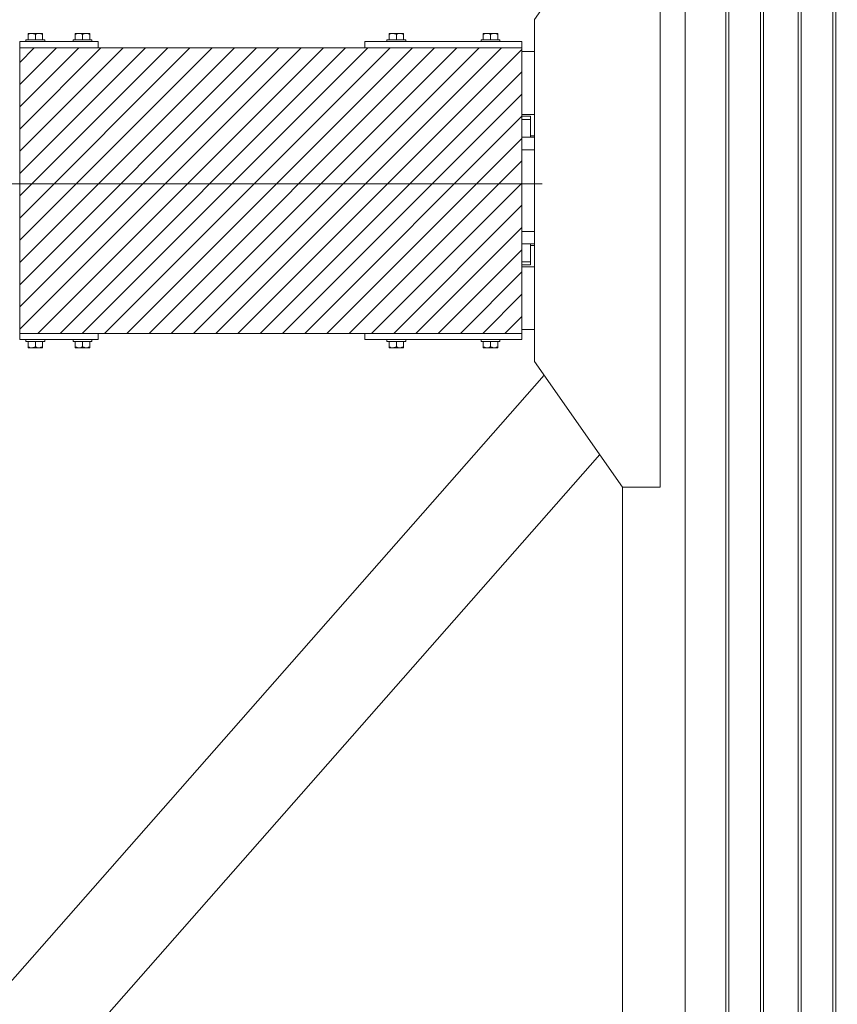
# Model space of a CAD drawing. Header units: millimetres. Extents: x 53746 to 116821, y -810352 to -765802.
# Tile 39 of 256: x 65676 to 66979, y -787502 to -785933. Entities that reach past the tile are written whole.
import ezdxf

# ---------------------------------------------------------------- set-up
doc = ezdxf.new("R2010")
doc.units = ezdxf.units.MM
doc.header["$MEASUREMENT"] = 0
doc.linetypes.add('DGN Style 4', pattern=[2290.3517185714, 1144.460571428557, -572.2302857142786, 1.430575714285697, -572.2302857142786])
for name, color, linetype, lineweight in [('Main Cradle', 7, 'Continuous', 0), ('Main Cradle Blocks', 7, 'Continuous', 0), ('Main Cradle Rails', 7, 'Continuous', 0)]:
    doc.layers.add(name, color=color, linetype=linetype, lineweight=lineweight)

# ---------------------------------------------------------------- blocks, each defined once
blk = doc.blocks.new('*U57')
at = {"linetype": 'Continuous', "lineweight": 0}
h = blk.add_hatch(dxfattribs=at)
h.set_pattern_fill('HATCH', color=30, style=0, pattern_type=2)
h.set_pattern_definition([(45, (-19208.822065, 1772.780601), (-17.71895608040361, 17.71895608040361), [])])
h.paths.add_polyline_path([(-19606.64426368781, 1993.479758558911), (-19606.64426368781, 1959.479734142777), (-19606.64426368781, 1954.866341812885), (-19606.64426368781, 1904.479734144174), (-19606.64426368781, 1899.47973414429), (-19606.64426368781, 1844.479734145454), (-19606.64426368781, 1839.479734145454), (-19606.64426368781, 1789.093126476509), (-19606.64426368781, 1784.479734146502), (-19606.64426368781, 1750.479758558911), (-19606.64426368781, 1650.479758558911), (-19606.64426368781, 1644.479722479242), (-19481.64426368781, 1644.479722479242), (-19056.64426368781, 1644.479722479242), (-18806.64426368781, 1644.479722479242), (-18806.64426368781, 1650.479758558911), (-18806.64426368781, 1750.479758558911), (-18806.64426368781, 1753.479758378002), (-18806.64426368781, 1758.479758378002), (-18806.64426368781, 1786.979756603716), (-18806.64426368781, 1806.979756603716), (-18806.64426368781, 1936.979781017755), (-18806.64426368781, 1956.979781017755), (-18806.64426368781, 1985.479758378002), (-18806.64426368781, 1990.479758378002), (-18806.64426368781, 1993.479758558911), (-18806.64426368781, 2093.479758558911), (-18806.64426368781, 2099.479758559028), (-19056.64426368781, 2099.479758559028), (-19481.64426368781, 2099.479758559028), (-19606.64426368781, 2099.479758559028), (-19606.64426368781, 2093.479758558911)])
at = {"color": 1, "linetype": 'DGN Style 4', "lineweight": 0}
blk.add_line((-26789.61417514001, 1882.86579207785), (27651.00597095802, 1882.86579207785), dxfattribs=at)
at = {"color": 30, "linetype": 'Continuous', "lineweight": 0, "flags": 128}
blk.add_lwpolyline([(-19606.64426368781, 1993.479758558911), (-19606.64426368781, 1959.479734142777), (-19606.64426368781, 1954.866341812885), (-19606.64426368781, 1904.479734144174), (-19606.64426368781, 1899.47973414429), (-19606.64426368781, 1844.479734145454), (-19606.64426368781, 1839.479734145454), (-19606.64426368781, 1789.093126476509), (-19606.64426368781, 1784.479734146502), (-19606.64426368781, 1750.479758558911), (-19606.64426368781, 1650.479758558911), (-19606.64426368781, 1644.479722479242), (-19481.64426368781, 1644.479722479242), (-19056.64426368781, 1644.479722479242), (-18806.64426368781, 1644.479722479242), (-18806.64426368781, 1650.479758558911), (-18806.64426368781, 1750.479758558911), (-18806.64426368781, 1753.479758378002), (-18806.64426368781, 1758.479758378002), (-18806.64426368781, 1786.979756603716), (-18806.64426368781, 1806.979756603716), (-18806.64426368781, 1936.979781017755), (-18806.64426368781, 1956.979781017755), (-18806.64426368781, 1985.479758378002), (-18806.64426368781, 1990.479758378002), (-18806.64426368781, 1993.479758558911), (-18806.64426368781, 2093.479758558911), (-18806.64426368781, 2099.479758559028), (-19056.64426368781, 2099.479758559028), (-19481.64426368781, 2099.479758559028), (-19606.64426368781, 2099.479758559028), (-19606.64426368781, 2093.479758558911), (-19606.64426368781, 1993.479758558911)], close=True, dxfattribs=at)
at = {"layer": 'Main Cradle', "color": 7, "linetype": 'Continuous', "lineweight": 0}
for p, q in [((-18546.5442636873, -2208.020241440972), (-18546.5442636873, 4569.065025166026)), ((-18481.6442636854, -2208.020241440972), (-18481.64426368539, 4569.065025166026)), ((-18477.03087135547, -2208.020241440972), (-18477.03087135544, 4569.065025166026)), ((-18426.64426368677, -2208.020241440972), (-18426.64426368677, 4569.065025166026)), ((-18421.64426368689, -2208.020241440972), (-18421.64426368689, 4569.065025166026)), ((-18366.64426368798, -2208.020241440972), (-18366.64426368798, 4569.065025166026)), ((-18361.6442636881, -2208.020241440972), (-18361.6442636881, 4569.065025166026)), ((-18311.25765601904, -2208.020241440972), (-18311.25765601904, 4569.065025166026)), ((-18306.64426368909, -2208.020241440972), (-18306.64426368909, 4569.065025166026)), ((-18806.64422760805, 2093.479758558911), (-18786.54755299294, 2093.479758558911)), ((-18806.64422760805, 1993.479758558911), (-18786.5468944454, 1993.479758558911)), ((-18806.64422760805, 1990.479758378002), (-18798.74464373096, 1990.479758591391)), ((-18798.74464373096, 1990.479758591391), (-18792.9442637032, 1990.479759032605)), ((-18799.80202813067, 1956.979781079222), (-18806.64422760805, 1956.979781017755)), ((-18786.5466540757, 1956.979781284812), (-18799.80202813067, 1956.979781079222)), ((-18799.80202813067, 1806.979756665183), (-18806.64422760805, 1806.979756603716)), ((-18786.54566625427, 1806.979756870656), (-18799.80202813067, 1806.979756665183)), ((-18798.74465194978, 1786.979758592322), (-18792.94427192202, 1786.979759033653)), ((-18806.64422760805, 1758.479758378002), (-18798.74464373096, 1758.479758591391)), ((-18798.74464373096, 1758.479758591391), (-18792.9442637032, 1758.479759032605)), ((-18806.64422760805, 1750.479758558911), (-18786.54529417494, 1750.479758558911)), ((-18806.64422760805, 1650.479758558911), (-18786.5446356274, 1650.479758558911)), ((-18771.25372953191, 1577.636176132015), (-20555.56288213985, -451.4586575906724)), ((-18682.72238156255, 1451.163404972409), (-20467.03291957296, -577.9330042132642)), ((-18646.5442636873, -399.7786864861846), (-18646.5442636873, 1399.480644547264))]:
    blk.add_line(p, q, dxfattribs=at)
at = {"layer": 'Main Cradle', "color": 7, "linetype": 'Continuous', "lineweight": 0, "flags": 128}
for points in [[(-18646.5442636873, 1399.48068062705), (-18786.54426368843, 1599.479758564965), (-18786.54785277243, 2144.479758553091), (-18646.55049666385, 2344.480680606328), (-18586.55049666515, 2344.481080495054), (-18586.54426368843, 1399.481080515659), (-18646.5442636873, 1399.48068062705)], [(-18806.64422760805, 1985.479758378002), (-18798.74464369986, 1985.479758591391), (-18792.94426367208, 1985.479759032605), (-18792.9442637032, 1990.479759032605)], [(-18792.94428863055, 1956.979817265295), (-18792.94428880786, 1985.479759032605), (-18792.94446033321, 1985.479759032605)], [(-18786.5465223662, 1936.979781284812), (-18799.80202800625, 1936.979781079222), (-18806.64422760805, 1936.979781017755)], [(-18786.54553454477, 1786.979756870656), (-18799.80202800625, 1786.979756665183), (-18806.64422760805, 1786.979756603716)], [(-18792.94445932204, 1758.479759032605), (-18792.94428739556, 1758.479759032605), (-18792.94428757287, 1786.979720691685)], [(-18806.64422760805, 1753.479758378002), (-18798.74464369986, 1753.479758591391), (-18792.94426367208, 1753.479759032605), (-18792.9442637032, 1758.479759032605)]]:
    blk.add_lwpolyline(points, dxfattribs=at)
at = {"layer": 'Main Cradle Blocks', "color": 7, "linetype": 'Continuous', "lineweight": 0}
for p, q in [((-19593.22735346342, 2122.479758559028), (-19592.53708105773, 2122.479758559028)), ((-19593.22735346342, 2122.238963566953), (-19593.22735346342, 2122.479758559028)), ((-19593.22735346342, 2120.68784833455), (-19591.06931037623, 2121.729633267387)), ((-19593.22735346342, 2112.479794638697), (-19593.22735346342, 2120.68784833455)), ((-19592.64531715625, 2122.479397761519), (-19592.53719165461, 2122.47975819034)), ((-19587.43580857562, 2122.479758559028), (-19583.67953269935, 2122.479758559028)), ((-19587.43538080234, 2122.479758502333), (-19584.71143099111, 2122.479397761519)), ((-19583.78061239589, 2121.671232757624), (-19581.64426368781, 2120.68784833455)), ((-19581.64426368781, 2120.68784833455), (-19579.48622060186, 2121.729633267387)), ((-19581.64426368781, 2120.68784833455), (-19581.64426368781, 2112.479799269)), ((-19575.85356840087, 2122.479758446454), (-19578.57709638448, 2122.479397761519)), ((-19575.85271879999, 2122.479758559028), (-19572.78671532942, 2122.479758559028)), ((-19572.91009642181, 2122.479397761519), (-19572.78690456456, 2122.479758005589)), ((-19572.19752262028, 2121.671232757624), (-19570.06117391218, 2120.68784833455)), ((-19570.75149536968, 2122.479758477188), (-19570.96797580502, 2122.479397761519)), ((-19570.64321021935, 2122.479397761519), (-19570.75129734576, 2122.4797580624)), ((-19570.06117391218, 2121.696614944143), (-19570.06117391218, 2120.68784833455)), ((-19570.06117391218, 2120.68784833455), (-19570.06117391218, 2112.479794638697)), ((-19518.22735346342, 2121.696614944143), (-19518.22735346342, 2120.68784833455)), ((-19516.09100475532, 2121.671232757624), (-19518.22735346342, 2120.68784833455)), ((-19518.22735346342, 2120.68784833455), (-19518.22735346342, 2112.479794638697)), ((-19517.64531715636, 2122.479397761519), (-19517.53723002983, 2122.4797580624)), ((-19517.32055157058, 2122.479397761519), (-19517.53703200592, 2122.479758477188)), ((-19512.43580857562, 2122.479758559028), (-19515.50181204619, 2122.479758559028)), ((-19515.50162281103, 2122.479758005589), (-19515.37843095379, 2122.479397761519)), ((-19509.71143099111, 2122.479397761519), (-19512.43495897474, 2122.479758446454)), ((-19506.64426368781, 2120.68784833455), (-19508.80230677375, 2121.729633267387)), ((-19504.50791497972, 2121.671232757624), (-19506.64426368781, 2120.68784833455)), ((-19506.64426368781, 2120.68784833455), (-19506.64426368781, 2112.479799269)), ((-19500.85271879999, 2122.479758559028), (-19504.60899467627, 2122.479758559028)), ((-19503.57709638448, 2122.479397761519), (-19500.85314657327, 2122.479758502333)), ((-19495.06117391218, 2120.68784833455), (-19497.21921699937, 2121.729633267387)), ((-19495.06117391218, 2122.479758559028), (-19495.75144631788, 2122.479758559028)), ((-19495.751335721, 2122.47975819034), (-19495.64321021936, 2122.479397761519)), ((-19495.06117391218, 2122.238963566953), (-19495.06117391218, 2122.479758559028)), ((-19495.06117391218, 2112.479794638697), (-19495.06117391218, 2120.68784833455)), ((-19018.22735346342, 2122.479758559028), (-19017.53708105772, 2122.479758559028)), ((-19018.22735346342, 2122.238963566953), (-19018.22735346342, 2122.479758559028)), ((-19018.22735346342, 2120.68784833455), (-19016.06931037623, 2121.729633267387)), ((-19018.22735346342, 2112.479794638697), (-19018.22735346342, 2120.68784833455)), ((-19017.64531715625, 2122.479397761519), (-19017.5371916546, 2122.47975819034)), ((-19012.43580857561, 2122.479758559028), (-19008.67953269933, 2122.479758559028)), ((-19012.43538080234, 2122.479758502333), (-19009.71143099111, 2122.479397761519)), ((-19008.78061239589, 2121.671232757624), (-19006.64426368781, 2120.68784833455)), ((-19006.64426368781, 2120.68784833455), (-19004.48622060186, 2121.729633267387)), ((-19006.64426368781, 2120.68784833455), (-19006.64426368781, 2112.479799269)), ((-19000.85356840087, 2122.479758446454), (-19003.57709638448, 2122.479397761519)), ((-19000.85271879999, 2122.479758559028), (-18997.78671532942, 2122.479758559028)), ((-18997.91009642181, 2122.479397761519), (-18997.78690456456, 2122.479758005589)), ((-18997.19752262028, 2121.671232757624), (-18995.06117391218, 2120.68784833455)), ((-18995.75149536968, 2122.479758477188), (-18995.96797580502, 2122.479397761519)), ((-18995.64321021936, 2122.479397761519), (-18995.75129734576, 2122.4797580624)), ((-18995.06117391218, 2121.696614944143), (-18995.06117391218, 2120.68784833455)), ((-18995.06117391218, 2120.68784833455), (-18995.06117391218, 2112.479794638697)), ((-18868.22735346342, 2121.696614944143), (-18868.22735346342, 2120.68784833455)), ((-18866.09100475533, 2121.671232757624), (-18868.22735346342, 2120.68784833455)), ((-18868.22735346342, 2120.68784833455), (-18868.22735346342, 2112.479794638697)), ((-18867.64531715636, 2122.479397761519), (-18867.53723002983, 2122.4797580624)), ((-18867.32055157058, 2122.479397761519), (-18867.53703200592, 2122.479758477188)), ((-18862.43580857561, 2122.479758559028), (-18865.50181204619, 2122.479758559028)), ((-18865.50162281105, 2122.479758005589), (-18865.37843095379, 2122.479397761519)), ((-18859.71143099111, 2122.479397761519), (-18862.43495897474, 2122.479758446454)), ((-18856.64426368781, 2120.68784833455), (-18858.80230677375, 2121.729633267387)), ((-18854.50791497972, 2121.671232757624), (-18856.64426368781, 2120.68784833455)), ((-18856.64426368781, 2120.68784833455), (-18856.64426368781, 2112.479799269)), ((-18850.85271879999, 2122.479758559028), (-18854.60899467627, 2122.479758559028)), ((-18853.57709638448, 2122.479397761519), (-18850.85314657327, 2122.479758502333)), ((-18845.06117391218, 2120.68784833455), (-18847.21921699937, 2121.729633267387)), ((-18845.06117391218, 2122.479758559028), (-18845.75144631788, 2122.479758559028)), ((-18845.751335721, 2122.47975819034), (-18845.64321021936, 2122.479397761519)), ((-18845.06117391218, 2122.238963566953), (-18845.06117391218, 2122.479758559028)), ((-18845.06117391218, 2112.479794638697), (-18845.06117391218, 2120.68784833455)), ((-19606.64426368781, 2099.479794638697), (-19606.64426368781, 2109.479758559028)), ((-19606.64426368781, 2109.479758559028), (-19481.64426368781, 2109.479758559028)), ((-19587.38451517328, 2112.479758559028), (-19581.64426368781, 2112.479758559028)), ((-19500.90401220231, 2112.479758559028), (-19506.64426368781, 2112.479758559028)), ((-19481.64426368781, 2109.479758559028), (-19481.64426368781, 2099.479794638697)), ((-19056.64426368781, 2099.479794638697), (-19056.64426368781, 2109.479758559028)), ((-19056.64426368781, 2109.479758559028), (-18806.64426368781, 2109.479758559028)), ((-19012.38451517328, 2112.479758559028), (-19006.64426368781, 2112.479758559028)), ((-18850.90401220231, 2112.479758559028), (-18856.64426368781, 2112.479758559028)), ((-18806.64426368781, 2099.479794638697), (-18806.64426368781, 2109.479758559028)), ((-19606.64426368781, 2099.479758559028), (-18806.64426368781, 2099.479758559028)), ((-19606.64426368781, 1644.479758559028), (-19606.64426368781, 2099.479758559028)), ((-18806.64426368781, 1644.479758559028), (-18806.64426368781, 2099.479758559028)), ((-18806.64426368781, 1644.479758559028), (-19606.64426368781, 1644.479758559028)), ((-19606.64426368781, 1644.479722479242), (-19606.64426368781, 1634.479758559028)), ((-19606.64426368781, 1634.479758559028), (-19481.64426368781, 1634.479758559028)), ((-19481.64426368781, 1634.479758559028), (-19481.64426368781, 1644.479722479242)), ((-19056.64426368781, 1644.479722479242), (-19056.64426368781, 1634.479758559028)), ((-18806.64426368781, 1634.479758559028), (-19056.64426368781, 1634.479758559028)), ((-18806.64426368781, 1644.479722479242), (-18806.64426368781, 1634.479758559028)), ((-19593.22735346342, 1631.479722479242), (-19593.22735346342, 1623.271668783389)), ((-19593.22735346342, 1623.271668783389), (-19591.06931037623, 1622.229883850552)), ((-19593.22735346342, 1621.720553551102), (-19593.22735346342, 1621.479758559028)), ((-19593.22735346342, 1621.479758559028), (-19592.53708105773, 1621.479758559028)), ((-19592.5371916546, 1621.479758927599), (-19592.64531715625, 1621.48011935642)), ((-19587.43580857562, 1621.479758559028), (-19583.67953269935, 1621.479758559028)), ((-19584.71143099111, 1621.48011935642), (-19587.43538080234, 1621.479758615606)), ((-19587.38451517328, 1631.479758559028), (-19581.64426368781, 1631.479758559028)), ((-19583.78061239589, 1622.288284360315), (-19581.64426368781, 1623.271668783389)), ((-19581.64426368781, 1623.271668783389), (-19581.64426368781, 1631.479717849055)), ((-19581.64426368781, 1623.271668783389), (-19579.48622060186, 1622.229883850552)), ((-19578.57709638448, 1621.48011935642), (-19575.85356840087, 1621.479758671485)), ((-19575.85271879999, 1621.479758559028), (-19572.78671532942, 1621.479758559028)), ((-19572.78690456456, 1621.47975911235), (-19572.91009642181, 1621.48011935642)), ((-19572.19752262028, 1622.288284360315), (-19570.06117391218, 1623.271668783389)), ((-19570.96797580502, 1621.48011935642), (-19570.75149536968, 1621.479758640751)), ((-19570.64321021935, 1621.48011935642), (-19570.75129734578, 1621.479759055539)), ((-19570.06117391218, 1623.271668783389), (-19570.06117391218, 1631.479722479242)), ((-19570.06117391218, 1622.262902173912), (-19570.06117391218, 1623.271668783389)), ((-19518.22735346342, 1623.271668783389), (-19518.22735346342, 1631.479722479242)), ((-19518.22735346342, 1622.262902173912), (-19518.22735346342, 1623.271668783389)), ((-19516.09100475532, 1622.288284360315), (-19518.22735346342, 1623.271668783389)), ((-19517.64531715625, 1621.48011935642), (-19517.53723002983, 1621.479759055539)), ((-19517.53703200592, 1621.479758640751), (-19517.32055157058, 1621.48011935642)), ((-19512.43580857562, 1621.479758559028), (-19515.50181204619, 1621.479758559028)), ((-19515.37843095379, 1621.48011935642), (-19515.50162281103, 1621.47975911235)), ((-19512.43495897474, 1621.479758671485), (-19509.71143099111, 1621.48011935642)), ((-19506.64426368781, 1623.271668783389), (-19508.80230677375, 1622.229883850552)), ((-19500.90401220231, 1631.479758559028), (-19506.64426368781, 1631.479758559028)), ((-19506.64426368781, 1623.271668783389), (-19506.64426368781, 1631.479717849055)), ((-19504.50791497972, 1622.288284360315), (-19506.64426368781, 1623.271668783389)), ((-19500.85271879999, 1621.479758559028), (-19504.60899467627, 1621.479758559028)), ((-19500.85314657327, 1621.479758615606), (-19503.57709638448, 1621.48011935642)), ((-19495.06117391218, 1623.271668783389), (-19497.21921699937, 1622.229883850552)), ((-19495.06117391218, 1621.479758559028), (-19495.75144631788, 1621.479758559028)), ((-19495.64321021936, 1621.48011935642), (-19495.751335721, 1621.479758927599)), ((-19495.06117391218, 1631.479722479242), (-19495.06117391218, 1623.271668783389)), ((-19495.06117391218, 1621.720553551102), (-19495.06117391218, 1621.479758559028)), ((-19018.22735346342, 1631.479722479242), (-19018.22735346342, 1623.271668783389)), ((-19018.22735346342, 1623.271668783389), (-19016.06931037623, 1622.229883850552)), ((-19018.22735346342, 1621.720553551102), (-19018.22735346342, 1621.479758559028)), ((-19018.22735346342, 1621.479758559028), (-19017.53708105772, 1621.479758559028)), ((-19017.5371916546, 1621.479758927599), (-19017.64531715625, 1621.48011935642)), ((-19012.43580857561, 1621.479758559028), (-19008.67953269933, 1621.479758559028)), ((-19009.71143099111, 1621.48011935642), (-19012.43538080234, 1621.479758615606)), ((-19012.38451517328, 1631.479758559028), (-19006.64426368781, 1631.479758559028)), ((-19008.78061239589, 1622.288284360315), (-19006.64426368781, 1623.271668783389)), ((-19006.64426368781, 1623.271668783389), (-19006.64426368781, 1631.479717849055)), ((-19006.64426368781, 1623.271668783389), (-19004.48622060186, 1622.229883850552)), ((-19003.57709638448, 1621.48011935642), (-19000.85356840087, 1621.479758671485)), ((-19000.85271879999, 1621.479758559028), (-18997.78671532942, 1621.479758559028)), ((-18997.78690456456, 1621.47975911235), (-18997.91009642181, 1621.48011935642)), ((-18997.19752262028, 1622.288284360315), (-18995.06117391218, 1623.271668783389)), ((-18995.96797580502, 1621.48011935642), (-18995.75149536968, 1621.479758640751)), ((-18995.64321021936, 1621.48011935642), (-18995.75129734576, 1621.479759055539)), ((-18995.06117391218, 1623.271668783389), (-18995.06117391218, 1631.479722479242)), ((-18995.06117391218, 1622.262902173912), (-18995.06117391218, 1623.271668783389)), ((-18868.22735346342, 1623.271668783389), (-18868.22735346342, 1631.479722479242)), ((-18868.22735346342, 1622.262902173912), (-18868.22735346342, 1623.271668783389)), ((-18866.09100475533, 1622.288284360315), (-18868.22735346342, 1623.271668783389)), ((-18867.64531715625, 1621.48011935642), (-18867.53723002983, 1621.479759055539)), ((-18867.53703200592, 1621.479758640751), (-18867.32055157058, 1621.48011935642)), ((-18862.43580857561, 1621.479758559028), (-18865.50181204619, 1621.479758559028)), ((-18865.37843095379, 1621.48011935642), (-18865.50162281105, 1621.47975911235)), ((-18862.43495897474, 1621.479758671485), (-18859.71143099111, 1621.48011935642)), ((-18856.64426368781, 1623.271668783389), (-18858.80230677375, 1622.229883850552)), ((-18850.90401220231, 1631.479758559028), (-18856.64426368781, 1631.479758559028)), ((-18856.64426368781, 1623.271668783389), (-18856.64426368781, 1631.479717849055)), ((-18854.50791497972, 1622.288284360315), (-18856.64426368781, 1623.271668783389)), ((-18850.85271879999, 1621.479758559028), (-18854.60899467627, 1621.479758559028)), ((-18850.85314657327, 1621.479758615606), (-18853.57709638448, 1621.48011935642)), ((-18845.06117391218, 1623.271668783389), (-18847.21921699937, 1622.229883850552)), ((-18845.06117391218, 1621.479758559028), (-18845.75144631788, 1621.479758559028)), ((-18845.64321021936, 1621.48011935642), (-18845.751335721, 1621.479758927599)), ((-18845.06117391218, 1631.479722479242), (-18845.06117391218, 1623.271668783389)), ((-18845.06117391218, 1621.720553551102), (-18845.06117391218, 1621.479758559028))]:
    blk.add_line(p, q, dxfattribs=at)
at = {"layer": 'Main Cradle Blocks', "color": 7, "linetype": 'Continuous', "lineweight": 0, "flags": 128}
for points in [[(-19593.22735346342, 2122.238963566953), (-19593.22735346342, 2121.734947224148), (-19593.22735346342, 2121.696614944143), (-19593.22735346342, 2120.68784833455)], [(-19587.43580857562, 2122.479758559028), (-19587.43580857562, 2122.479758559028), (-19590.50181204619, 2122.479758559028), (-19592.53708105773, 2122.479758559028)], [(-19583.78061239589, 2121.671232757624), (-19584.43601800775, 2121.972923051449), (-19585.4778718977, 2122.261182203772), (-19587.43580857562, 2122.479758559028), (-19588.17763483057, 2122.448128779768), (-19588.91207077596, 2122.35499759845), (-19590.92733730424, 2121.798170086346), (-19591.06931037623, 2121.729633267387)], [(-19575.85271879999, 2122.479758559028), (-19579.60899467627, 2122.479758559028), (-19583.67953269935, 2122.479758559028)], [(-19572.19752262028, 2121.671232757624), (-19572.85292823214, 2121.972923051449), (-19573.89478212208, 2122.261182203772), (-19575.85271879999, 2122.479758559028), (-19576.59454505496, 2122.448128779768), (-19577.32898100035, 2122.35499759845), (-19579.34424752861, 2121.798170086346), (-19579.48622060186, 2121.729633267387)], [(-19570.06117391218, 2121.696614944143), (-19570.06117391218, 2121.732826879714), (-19570.06117391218, 2122.305005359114), (-19570.06117391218, 2122.479758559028), (-19570.75144631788, 2122.479758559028), (-19572.78671532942, 2122.479758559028)], [(-19515.50181204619, 2122.479758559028), (-19517.53708105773, 2122.479758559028), (-19518.22735346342, 2122.479758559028), (-19518.22735346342, 2122.305005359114), (-19518.22735346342, 2121.732826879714), (-19518.22735346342, 2121.696614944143)], [(-19508.80230677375, 2121.729633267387), (-19508.944279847, 2121.798170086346), (-19510.95954637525, 2122.35499759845), (-19511.69398232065, 2122.448128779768), (-19512.43580857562, 2122.479758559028), (-19514.39374525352, 2122.261182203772), (-19515.43559914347, 2121.972923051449), (-19516.09100475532, 2121.671232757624)], [(-19504.60899467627, 2122.479758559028), (-19508.67953269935, 2122.479758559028), (-19512.43580857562, 2122.479758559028)], [(-19497.21921699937, 2121.729633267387), (-19497.36119007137, 2121.798170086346), (-19499.37645659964, 2122.35499759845), (-19500.11089254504, 2122.448128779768), (-19500.85271879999, 2122.479758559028), (-19502.81065547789, 2122.261182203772), (-19503.85250936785, 2121.972923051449), (-19504.50791497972, 2121.671232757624)], [(-19495.75144631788, 2122.479758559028), (-19497.78671532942, 2122.479758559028), (-19500.85271879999, 2122.479758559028), (-19500.85271879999, 2122.479758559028)], [(-19495.06117391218, 2120.68784833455), (-19495.06117391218, 2121.696614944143), (-19495.06117391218, 2121.734947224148), (-19495.06117391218, 2122.238963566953)], [(-19018.22735346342, 2122.238963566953), (-19018.22735346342, 2121.734947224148), (-19018.22735346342, 2121.696614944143), (-19018.22735346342, 2120.68784833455)], [(-19012.43580857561, 2122.479758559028), (-19012.43580857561, 2122.479758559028), (-19015.50181204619, 2122.479758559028), (-19017.53708105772, 2122.479758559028)], [(-19008.78061239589, 2121.671232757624), (-19009.43601800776, 2121.972923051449), (-19010.4778718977, 2122.261182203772), (-19012.43580857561, 2122.479758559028), (-19013.17763483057, 2122.448128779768), (-19013.91207077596, 2122.35499759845), (-19015.92733730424, 2121.798170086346), (-19016.06931037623, 2121.729633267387)], [(-19000.85271879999, 2122.479758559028), (-19004.60899467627, 2122.479758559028), (-19008.67953269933, 2122.479758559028)], [(-18997.19752262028, 2121.671232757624), (-18997.85292823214, 2121.972923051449), (-18998.89478212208, 2122.261182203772), (-19000.85271879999, 2122.479758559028), (-19001.59454505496, 2122.448128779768), (-19002.32898100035, 2122.35499759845), (-19004.34424752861, 2121.798170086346), (-19004.48622060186, 2121.729633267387)], [(-18995.06117391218, 2121.696614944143), (-18995.06117391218, 2121.732826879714), (-18995.06117391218, 2122.305005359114), (-18995.06117391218, 2122.479758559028), (-18995.75144631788, 2122.479758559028), (-18997.78671532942, 2122.479758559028)], [(-18865.50181204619, 2122.479758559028), (-18867.53708105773, 2122.479758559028), (-18868.22735346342, 2122.479758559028), (-18868.22735346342, 2122.305005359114), (-18868.22735346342, 2121.732826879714), (-18868.22735346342, 2121.696614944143)], [(-18858.80230677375, 2121.729633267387), (-18858.944279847, 2121.798170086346), (-18860.95954637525, 2122.35499759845), (-18861.69398232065, 2122.448128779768), (-18862.43580857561, 2122.479758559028), (-18864.39374525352, 2122.261182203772), (-18865.43559914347, 2121.972923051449), (-18866.09100475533, 2121.671232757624)], [(-18854.60899467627, 2122.479758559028), (-18858.67953269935, 2122.479758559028), (-18862.43580857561, 2122.479758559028)], [(-18847.21921699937, 2121.729633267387), (-18847.36119007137, 2121.798170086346), (-18849.37645659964, 2122.35499759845), (-18850.11089254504, 2122.448128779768), (-18850.85271879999, 2122.479758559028), (-18852.81065547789, 2122.261182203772), (-18853.85250936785, 2121.972923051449), (-18854.50791497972, 2121.671232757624)], [(-18845.75144631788, 2122.479758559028), (-18847.78671532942, 2122.479758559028), (-18850.85271879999, 2122.479758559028), (-18850.85271879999, 2122.479758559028)], [(-18845.06117391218, 2120.68784833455), (-18845.06117391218, 2121.696614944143), (-18845.0611739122, 2121.734947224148), (-18845.06117391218, 2122.238963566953)], [(-19596.64426368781, 2109.479794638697), (-19596.64426368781, 2112.479758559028), (-19595.50245667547, 2112.479758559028), (-19592.2508654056, 2112.479758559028), (-19587.38451517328, 2112.479758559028)], [(-19581.64426368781, 2112.479758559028), (-19575.90401220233, 2112.479758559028), (-19571.03766197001, 2112.479758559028), (-19567.78607070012, 2112.479758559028), (-19566.64426368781, 2112.479758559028), (-19566.64426368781, 2109.479794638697)], [(-19521.64426368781, 2109.479794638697), (-19521.64426368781, 2112.479758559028), (-19520.50245667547, 2112.479758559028), (-19517.2508654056, 2112.479758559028), (-19512.38451517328, 2112.479758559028), (-19506.64426368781, 2112.479758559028)], [(-19500.90401220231, 2112.479758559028), (-19496.03766197, 2112.479758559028), (-19492.78607070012, 2112.479758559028), (-19491.64426368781, 2112.479758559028), (-19491.64426368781, 2109.479794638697)], [(-19021.64426368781, 2109.479794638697), (-19021.64426368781, 2112.479758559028), (-19020.50245667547, 2112.479758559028), (-19017.2508654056, 2112.479758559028), (-19012.38451517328, 2112.479758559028)], [(-19006.64426368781, 2112.479758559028), (-19000.90401220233, 2112.479758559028), (-18996.03766197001, 2112.479758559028), (-18992.78607070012, 2112.479758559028), (-18991.64426368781, 2112.479758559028), (-18991.64426368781, 2109.479794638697)], [(-18871.64426368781, 2109.479794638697), (-18871.64426368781, 2112.479758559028), (-18870.50245667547, 2112.479758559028), (-18867.2508654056, 2112.479758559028), (-18862.38451517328, 2112.479758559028), (-18856.64426368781, 2112.479758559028)], [(-18850.90401220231, 2112.479758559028), (-18846.03766197, 2112.479758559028), (-18842.78607070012, 2112.479758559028), (-18841.64426368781, 2112.479758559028), (-18841.64426368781, 2109.479794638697)], [(-19587.38451517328, 1631.479758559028), (-19592.2508654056, 1631.479758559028), (-19595.50245667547, 1631.479758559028), (-19596.64426368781, 1631.479758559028), (-19596.64426368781, 1634.479722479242)], [(-19566.64426368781, 1634.479722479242), (-19566.64426368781, 1631.479758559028), (-19567.78607070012, 1631.479758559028), (-19571.03766197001, 1631.479758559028), (-19575.90401220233, 1631.479758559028), (-19581.64426368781, 1631.479758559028)], [(-19506.64426368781, 1631.479758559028), (-19512.38451517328, 1631.479758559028), (-19517.2508654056, 1631.479758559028), (-19520.50245667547, 1631.479758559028), (-19521.64426368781, 1631.479758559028), (-19521.64426368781, 1634.479722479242)], [(-19491.64426368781, 1634.479722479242), (-19491.64426368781, 1631.479758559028), (-19492.78607070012, 1631.479758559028), (-19496.03766197, 1631.479758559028), (-19500.90401220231, 1631.479758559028)], [(-19012.38451517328, 1631.479758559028), (-19017.2508654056, 1631.479758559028), (-19020.50245667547, 1631.479758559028), (-19021.64426368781, 1631.479758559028), (-19021.64426368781, 1634.479722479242)], [(-18991.64426368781, 1634.479722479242), (-18991.64426368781, 1631.479758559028), (-18992.78607070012, 1631.479758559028), (-18996.03766197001, 1631.479758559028), (-19000.90401220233, 1631.479758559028), (-19006.64426368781, 1631.479758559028)], [(-18856.64426368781, 1631.479758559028), (-18862.38451517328, 1631.479758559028), (-18867.2508654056, 1631.479758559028), (-18870.50245667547, 1631.479758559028), (-18871.64426368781, 1631.479758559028), (-18871.64426368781, 1634.479722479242)], [(-18841.64426368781, 1634.479722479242), (-18841.64426368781, 1631.479758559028), (-18842.78607070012, 1631.479758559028), (-18846.03766197, 1631.479758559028), (-18850.90401220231, 1631.479758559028)], [(-19593.22735346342, 1623.271668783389), (-19593.22735346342, 1622.262902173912), (-19593.22735346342, 1622.224569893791), (-19593.22735346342, 1621.720553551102)], [(-19592.53708105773, 1621.479758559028), (-19590.50181204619, 1621.479758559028), (-19587.43580857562, 1621.479758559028), (-19587.43580857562, 1621.479758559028)], [(-19591.06931037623, 1622.229883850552), (-19590.92733730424, 1622.161347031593), (-19588.91207077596, 1621.604519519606), (-19588.17763483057, 1621.511388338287), (-19587.43580857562, 1621.479758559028), (-19585.4778718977, 1621.698334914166), (-19584.43601800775, 1621.986594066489), (-19583.78061239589, 1622.288284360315)], [(-19583.67953269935, 1621.479758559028), (-19579.60899467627, 1621.479758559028), (-19575.85271879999, 1621.479758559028)], [(-19579.48622060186, 1622.229883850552), (-19579.34424752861, 1622.161347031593), (-19577.32898100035, 1621.604519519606), (-19576.59454505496, 1621.511388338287), (-19575.85271879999, 1621.479758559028), (-19573.89478212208, 1621.698334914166), (-19572.85292823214, 1621.986594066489), (-19572.19752262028, 1622.288284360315)], [(-19572.78671532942, 1621.479758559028), (-19570.75144631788, 1621.479758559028), (-19570.06117391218, 1621.479758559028), (-19570.06117391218, 1621.654511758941), (-19570.06117391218, 1622.226690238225), (-19570.06117391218, 1622.262902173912)], [(-19518.22735346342, 1622.262902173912), (-19518.22735346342, 1622.226690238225), (-19518.22735346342, 1621.654511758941), (-19518.22735346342, 1621.479758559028), (-19517.53708105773, 1621.479758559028), (-19515.50181204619, 1621.479758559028)], [(-19516.09100475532, 1622.288284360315), (-19515.43559914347, 1621.986594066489), (-19514.39374525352, 1621.698334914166), (-19512.43580857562, 1621.479758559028), (-19511.69398232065, 1621.511388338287), (-19510.95954637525, 1621.604519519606), (-19508.944279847, 1622.161347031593), (-19508.80230677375, 1622.229883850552)], [(-19512.43580857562, 1621.479758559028), (-19508.67953269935, 1621.479758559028), (-19504.60899467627, 1621.479758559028)], [(-19504.50791497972, 1622.288284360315), (-19503.85250936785, 1621.986594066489), (-19502.81065547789, 1621.698334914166), (-19500.85271879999, 1621.479758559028), (-19500.11089254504, 1621.511388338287), (-19499.37645659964, 1621.604519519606), (-19497.36119007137, 1622.161347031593), (-19497.21921699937, 1622.229883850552)], [(-19500.85271879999, 1621.479758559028), (-19500.85271879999, 1621.479758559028), (-19497.78671532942, 1621.479758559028), (-19495.75144631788, 1621.479758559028)], [(-19495.06117391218, 1621.720553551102), (-19495.06117391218, 1622.224569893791), (-19495.06117391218, 1622.262902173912), (-19495.06117391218, 1623.271668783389)], [(-19018.22735346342, 1623.271668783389), (-19018.22735346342, 1622.262902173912), (-19018.22735346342, 1622.224569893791), (-19018.22735346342, 1621.720553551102)], [(-19017.53708105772, 1621.479758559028), (-19015.50181204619, 1621.479758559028), (-19012.43580857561, 1621.479758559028), (-19012.43580857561, 1621.479758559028)], [(-19016.06931037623, 1622.229883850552), (-19015.92733730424, 1622.161347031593), (-19013.91207077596, 1621.604519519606), (-19013.17763483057, 1621.511388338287), (-19012.43580857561, 1621.479758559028), (-19010.4778718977, 1621.698334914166), (-19009.43601800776, 1621.986594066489), (-19008.78061239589, 1622.288284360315)], [(-19008.67953269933, 1621.479758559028), (-19004.60899467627, 1621.479758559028), (-19000.85271879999, 1621.479758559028)], [(-19004.48622060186, 1622.229883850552), (-19004.34424752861, 1622.161347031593), (-19002.32898100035, 1621.604519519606), (-19001.59454505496, 1621.511388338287), (-19000.85271879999, 1621.479758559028), (-18998.89478212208, 1621.698334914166), (-18997.85292823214, 1621.986594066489), (-18997.19752262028, 1622.288284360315)], [(-18997.78671532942, 1621.479758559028), (-18995.75144631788, 1621.479758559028), (-18995.06117391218, 1621.479758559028), (-18995.06117391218, 1621.654511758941), (-18995.06117391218, 1622.226690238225), (-18995.06117391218, 1622.262902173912)], [(-18868.22735346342, 1622.262902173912), (-18868.22735346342, 1622.226690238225), (-18868.22735346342, 1621.654511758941), (-18868.22735346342, 1621.479758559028), (-18867.53708105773, 1621.479758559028), (-18865.50181204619, 1621.479758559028)], [(-18866.09100475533, 1622.288284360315), (-18865.43559914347, 1621.986594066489), (-18864.39374525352, 1621.698334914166), (-18862.43580857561, 1621.479758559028), (-18861.69398232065, 1621.511388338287), (-18860.95954637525, 1621.604519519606), (-18858.944279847, 1622.161347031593), (-18858.80230677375, 1622.229883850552)], [(-18862.43580857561, 1621.479758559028), (-18858.67953269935, 1621.479758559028), (-18854.60899467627, 1621.479758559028)], [(-18854.50791497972, 1622.288284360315), (-18853.85250936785, 1621.986594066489), (-18852.81065547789, 1621.698334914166), (-18850.85271879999, 1621.479758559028), (-18850.11089254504, 1621.511388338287), (-18849.37645659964, 1621.604519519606), (-18847.36119007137, 1622.161347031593), (-18847.21921699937, 1622.229883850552)], [(-18850.85271879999, 1621.479758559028), (-18850.85271879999, 1621.479758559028), (-18847.78671532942, 1621.479758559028), (-18845.75144631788, 1621.479758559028)], [(-18845.06117391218, 1621.720553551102), (-18845.0611739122, 1622.224569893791), (-18845.06117391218, 1622.262902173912), (-18845.06117391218, 1623.271668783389)]]:
    blk.add_lwpolyline(points, dxfattribs=at)
at = {"layer": 'Main Cradle Rails', "color": 7, "linetype": 'Continuous', "lineweight": 0}
for p, q in [((-18792.94425256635, 1959.479734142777), (-18786.5466705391, 1959.479734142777)), ((-18792.94425147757, 1784.479734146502), (-18786.54551808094, 1784.479734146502))]:
    blk.add_line(p, q, dxfattribs=at)

msp = doc.modelspace()

# ---------------------------------------------------------------- block references
at = {"layer": 'Main Cradle Rails', "color": 7, "linetype": 'Continuous', "lineweight": 0}
msp.add_blockref('*U57', (85283.05, -788076.9500000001), dxfattribs=at)

doc.saveas('drawing.dxf')
